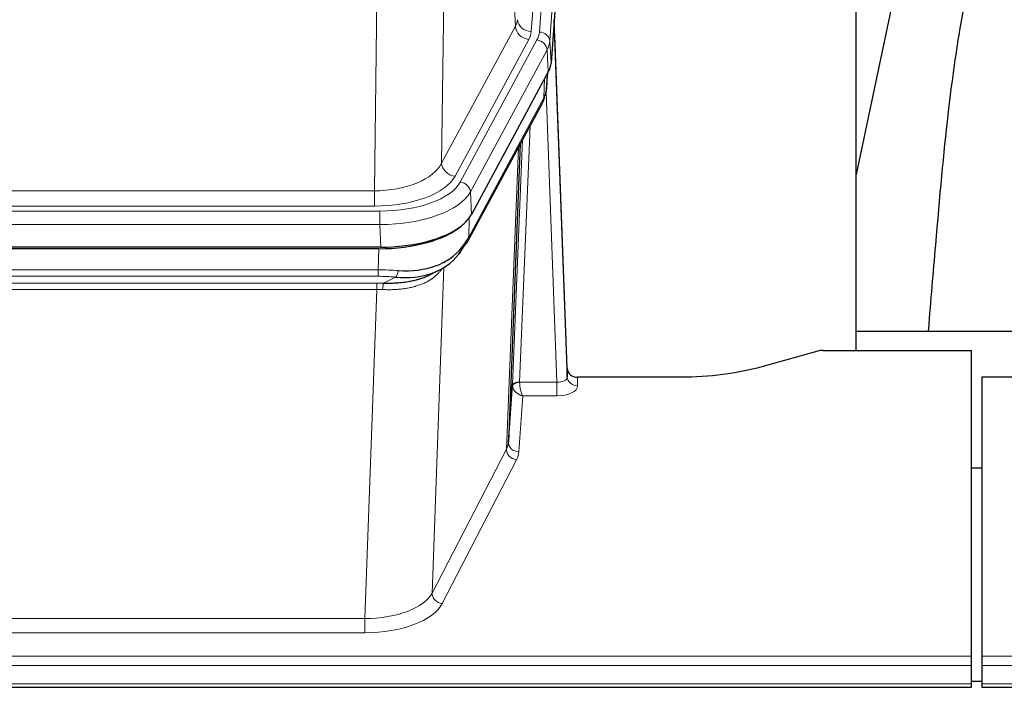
# Model space of a CAD drawing. Header units: inches. Extents: x 0 to 23760, y -13 to 16800.
# Tile 99 of 204: x 6443 to 6728, y 14093 to 14286. Entities that reach past the tile are written whole.
import ezdxf

# ---------------------------------------------------------------- set-up
doc = ezdxf.new("R2010")
doc.units = ezdxf.units.IN
doc.layers.add('254', color=7, linetype='Continuous', true_color=0xffffff)
doc.styles.add('latin_extended', font='simplex.shx')
doc.dimstyles.get("Standard").update_dxf_attribs({"dimtxt": 0.18, "dimasz": 0.18, "dimexe": 0.18, "dimexo": 0.0625, "dimgap": 0.09, "dimtad": 0, "dimtih": 1, "dimtoh": 1, "dimdec": 4, "dimzin": 0, "dimdsep": 46, "dimtxsty": 'Standard', "dimcen": 0.09, "dimadec": 0, "dimazin": 0, "dimtfac": 1, "dimtdec": 4, "dimtofl": 0, "dimtmove": 0, "dimatfit": 3, "dimfxl": 1, "dimtolj": 1, "dimtzin": 0, "dimarcsym": 0})

# ---------------------------------------------------------------- blocks, each defined once
blk = doc.blocks.new('_U1')
at = {"layer": '254', "color": 3, "linetype": 'Continuous', "lineweight": 13, "transparency": 16777216}
for p, q in [((8462.06, 14207.56), (8462.06, 10727.05)), ((1696.08, 13852.57), (1696.08, 10727.05)), ((1836.08, 10767.05), (8322.06, 10767.05))]:
    blk.add_line(p, q, dxfattribs=at)
at = {"layer": '254', "color": 3, "transparency": 16777216}
for points in [[(1836.08, 10790.38), (1836.08, 10743.72), (1696.08, 10767.05)], [(8322.06, 10743.72), (8322.06, 10790.38), (8462.06, 10767.05)]]:
    blk.add_solid(points, dxfattribs=at)
at = {"layer": 'Defpoints', "color": 0, "transparency": 16777216}
for p in [(8462.06, 14247.56), (1696.08, 13892.57), (8462.06, 10767.05)]:
    blk.add_point(p, dxfattribs=at)
at = {"layer": '254', "color": 2, "lineweight": 13, "transparency": 16777216, "insert": (4835.74, 10977.05), "char_height": 140, "attachment_point": 1, "style": 'latin_extended'}
blk.add_mtext('\\A1;6766', dxfattribs=at)
blk = doc.blocks.new('_U15')
at = {"layer": '254', "color": 3, "linetype": 'Continuous', "lineweight": 13, "transparency": 16777216}
for p, q in [((5916.64, 13380.47), (5916.64, 14373.8)), ((5373.06, 13380.47), (5956.64, 13380.47)), ((5916.64, 12874.57), (5916.64, 13240.47)), ((8014.06, 12734.57), (5876.64, 12734.57))]:
    blk.add_line(p, q, dxfattribs=at)
at = {"layer": '254', "color": 3, "transparency": 16777216}
for points in [[(5939.98, 13240.47), (5893.31, 13240.47), (5916.64, 13380.47)], [(5893.31, 12874.57), (5939.98, 12874.57), (5916.64, 12734.57)]]:
    blk.add_solid(points, dxfattribs=at)
at = {"layer": 'Defpoints', "color": 0, "transparency": 16777216}
for p in [(5333.06, 13380.47), (5916.64, 13380.47), (8054.06, 12734.57)]:
    blk.add_point(p, dxfattribs=at)
at = {"layer": '254', "color": 2, "lineweight": 13, "transparency": 16777216, "insert": (5706.64, 13943.8), "char_height": 140, "attachment_point": 1, "rotation": 90, "style": 'latin_extended'}
blk.add_mtext('\\A1;\\C2;650', dxfattribs=at)

msp = doc.modelspace()

# ---------------------------------------------------------------- linework, layer by layer
at = {"layer": '254', "color": 110, "linetype": 'Continuous', "lineweight": 13}
for p, q in [((6603.819, 14455.824), (6590.752, 14283.051)), ((6593.099, 14282.899), (6606.21, 14456.259)), ((6609.204, 14453.689), (6596.093, 14280.329)), ((6586.179, 14284.569), (6581.827, 14358.821)), ((6565.785, 14320.676), (6564.827, 14245.026)), ((6545.384, 14236.991), (6546.353, 14313.486)), ((6564.827, 14245.026), (6586.179, 14284.569)), ((6568.703, 14241.217), (6590.055, 14280.76)), ((6570.228, 14239.542), (6592.402, 14280.608)), ((6596.093, 14280.329), (6596.467, 14273.956)), ((6595.309, 14277.751), (6573.135, 14236.686)), ((6595.682, 14271.379), (6595.309, 14277.751)), ((6594.413, 14263.874), (6594.631, 14269.432)), ((6595.198, 14266.454), (6595.552, 14271.138)), ((6572.666, 14223.599), (6594.413, 14263.874)), ((6598.179, 14181.631), (6595.048, 14265.482)), ((6590.396, 14255.769), (6587.373, 14181.717)), ((6585.376, 14180.952), (6588.268, 14251.829)), ((6583.562, 14162.323), (6587.029, 14249.534)), ((6332.741, 14236.991), (6545.384, 14236.991)), ((6545.384, 14232.577), (6545.384, 14236.991)), ((6573.135, 14236.686), (6573.428, 14230.164)), ((6545.384, 14232.577), (6332.741, 14232.577)), ((6331.153, 14231.153), (6546.973, 14231.153)), ((6546.973, 14227.248), (6546.973, 14231.153)), ((6572.842, 14229.235), (6572.666, 14223.599)), ((6546.973, 14227.248), (6331.153, 14227.248)), ((6547.266, 14220.726), (6546.973, 14227.248)), ((6546.484, 14214.154), (6546.674, 14220.245)), ((6565.512, 14214.848), (6562.076, 14120.709)), ((6565.776, 14216.513), (6565.737, 14216.419)), ((6331.642, 14214.154), (6546.484, 14214.154)), ((6546.484, 14212.288), (6331.642, 14212.288)), ((6546.484, 14212.288), (6546.484, 14214.154)), ((6548.054, 14210.315), (6551.508, 14212.06)), ((6331.984, 14210.346), (6546.142, 14210.346)), ((6546.142, 14208.48), (6546.142, 14210.346)), ((6546.142, 14208.48), (6331.984, 14208.48)), ((6542.668, 14113.305), (6546.142, 14208.48)), ((6587.374, 14181.631), (6598.179, 14181.631)), ((6598.179, 14181.631), (6598.179, 14177.715)), ((6604.16, 14183.077), (6604.17, 14180.63)), ((6588.337, 14177.715), (6587.143, 14161.567)), ((6598.179, 14177.715), (6588.337, 14177.715)), ((6562.076, 14120.709), (6583.562, 14162.323)), ((6586.47, 14159.26), (6564.985, 14117.645)), ((6335.458, 14113.305), (6542.668, 14113.305)), ((6542.668, 14113.305), (6542.668, 14109.204)), ((6542.668, 14109.204), (6335.458, 14109.204)), ((6161.063, 14102.443), (6718.063, 14102.443)), ((6721.063, 14102.443), (7278.063, 14102.443)), ((6161.063, 14099.709), (6718.063, 14099.709)), ((6721.063, 14099.709), (7278.063, 14099.709)), ((6161.063, 14094.461), (6718.063, 14094.461)), ((6721.063, 14094.461), (7278.063, 14094.461))]:
    msp.add_line(p, q, dxfattribs=at)
at = {"layer": '254', "color": 2, "linetype": 'Continuous', "lineweight": 25}
for p, q in [((6609.585, 14447.41), (6596.467, 14273.956)), ((6684.723, 14190.844), (6684.723, 14379.646)), ((6703.246, 14329.565), (6684.723, 14241.671)), ((6601.161, 14185.699), (6597.404, 14286.338)), ((6597.484, 14281.944), (6601.172, 14183.162)), ((6595.682, 14271.379), (6573.428, 14230.164)), ((6595.191, 14266.34), (6595.555, 14271.142)), ((6595.369, 14270.798), (6595.198, 14266.454)), ((6595.191, 14266.34), (6595.198, 14266.454)), ((6572.306, 14222.269), (6594.054, 14262.544)), ((6587.575, 14250.544), (6584.147, 14164.334)), ((6547.266, 14220.726), (6330.86, 14220.726)), ((6546.674, 14220.245), (6331.451, 14220.245)), ((6561.372, 14212.681), (6564.165, 14214.093)), ((6684.726, 14196.417), (6756.722, 14196.417)), ((6673.607, 14190.649), (6657.442, 14186.118)), ((6675.106, 14190.844), (6718.063, 14190.844)), ((6718.063, 14102.443), (6718.063, 14190.844)), ((6601.172, 14183.162), (6601.161, 14185.699)), ((6584.147, 14164.334), (6585.376, 14180.952)), ((6634.063, 14183.077), (6604.16, 14183.077)), ((6721.063, 14183.077), (6721.063, 14102.443)), ((6833.966, 14183.077), (6721.063, 14183.077)), ((6718.063, 14156.879), (6721.063, 14156.879)), ((6718.063, 14099.709), (6718.063, 14102.443)), ((6721.063, 14102.443), (6721.063, 14099.709)), ((6718.063, 14094.461), (6718.063, 14099.709)), ((6721.063, 14099.709), (6721.063, 14094.461)), ((6721.058, 14095.137), (6718.056, 14095.137)), ((6161.063, 14093.446), (6718.063, 14093.446)), ((6718.063, 14093.446), (6718.063, 14094.461)), ((6721.063, 14094.461), (6721.063, 14093.446)), ((6721.063, 14093.446), (7278.063, 14093.446))]:
    msp.add_line(p, q, dxfattribs=at)
at = {"layer": '254', "color": 110, "linetype": 'Continuous', "lineweight": 13}
for centre, major_axis, ratio, start_param, end_param in [((6566.734, 14286.99), (-20.038, 0.241), 0.4621297, 2.903225, 3.1123764), ((6590.752, 14286.599), (3.989, -0.302), 0.8864705, 3.2608937, 4.7793301), ((6590.055, 14284.308), (3.52, -1.9), 0.8606628, 3.6289862, 5.1474227), ((6566.734, 14283.442), (-24.033, 0.005), 0.4611335, 2.8976848, 3.1068362), ((6597.484, 14279.792), (-0.214, 6.443), 0.0117452, 5.0526437, 5.774114), ((6569.081, 14283.289), (-24.033, 0.005), 0.4611335, 2.8976848, 3.1068362), ((6592.402, 14277.947), (2.64, -1.425), 0.8606628, 0.4873936, 2.00583), ((6593.099, 14280.238), (2.991, -0.226), 0.8864705, 0.119301, 1.6377375), ((6569.081, 14280.628), (27.028, 0.171), 0.4605351, 6.0362132, 6.2453646), ((6594.485, 14281.853), (2.998, 0.112), 0.4302668, 5.7021495, 6.2671208), ((6590.534, 14264.445), (3.52, -1.9), 0.8606628, 0.0000038, 0.4001271), ((6567.403, 14246.665), (27.539, 20.422), 0.1820479, 5.9117309, 5.943711), ((6545.464, 14247.598), (20.002, 0.126), 0.5302672, 4.7050812, 6.0263936), ((6568.703, 14244.765), (-3.52, 1.9), 0.8606628, 0.4873936, 2.00583), ((6545.464, 14244.05), (24.002, 0.049), 0.477994, 4.708097, 6.0294094), ((6546.922, 14242.25), (-24.02, 0.03), 0.4619935, 1.5735185, 2.8978281), ((6570.228, 14236.881), (2.64, -1.425), 0.8606628, 0.4873936, 2.00583), ((6546.922, 14239.589), (27.018, 0.111), 0.4567867, 4.7124116, 6.0367213), ((6568.787, 14224.169), (3.52, -1.9), 0.8606628, 0.0000038, 0.4001271), ((6545.834, 14206.72), (27.015, 0.091), 0.2751837, 1.3250001, 1.545831), ((6545.834, 14202.884), (23.017, 0.318), 0.4083138, 1.3161001, 1.5369309), ((6551.508, 14215.895), (-0.368, -3.983), 0.2964475, 0.3019504, 1.0888865), ((6545.352, 14200.533), (24.025, 0.387), 0.4081205, 1.4515092, 1.5313568), ((6548.054, 14206.479), (0.131, 3.998), 0.1099517, 0.2897867, 1.0584981), ((6545.352, 14196.698), (20.023, 0.877), 0.5868265, 1.4258227, 1.5056703), ((6588.373, 14180.825), (-2.996, 0.15), 0.8842154, 0.0089587, 0.1047242), ((6587.373, 14180.856), (1.998, -0.082), 0.4302193, 1.5883537, 3.1255299), ((6587.374, 14180.77), (-1.996, -0.13), 0.4297663, 4.6843512, 6.2157251), ((6588.337, 14180.339), (-2.669, 1.608), 0.8008031, 0.5106166, 2.0203264), ((6588.373, 14181.686), (1.001, 0.011), 0.9036686, 3.0949665, 3.1907321), ((6588.337, 14180.339), (-0.506, 2.997), 0.2740591, 1.0794715, 2.5891813), ((6598.167, 14183.253), (-3.004, 0.138), 0.5390598, 1.5996723, 3.1704686), ((6598.167, 14180.63), (-6.003, 0.008), 0.4854373, 1.5734916, 3.1442879), ((6604.17, 14183.253), (-3, -0.013), 0.8746179, 0.0299147, 1.5670846), ((6564.144, 14164.589), (20.016, 0.121), 0.4848834, 6.0350943, 6.2444185), ((6587.143, 14164.191), (2.992, -0.221), 0.8740585, 3.1714428, 4.7769181), ((6586.47, 14161.884), (2.666, -1.376), 0.8484453, 3.5215353, 5.1252561), ((6564.144, 14161.965), (23.014, 0.002), 0.4845187, 6.038018, 6.2473422), ((6542.661, 14122.979), (20.013, 0.104), 0.483363, 4.7101919, 6.0355739), ((6564.985, 14120.269), (2.666, -1.376), 0.8484453, 3.5215353, 5.1252561), ((6542.661, 14120.355), (-23.012, 0.004), 0.4845836, 1.5711584, 2.8965404)]:
    msp.add_ellipse(centre, major_axis=major_axis, ratio=ratio, start_param=start_param, end_param=end_param, dxfattribs=at)
at = {"layer": '254', "color": 2, "linetype": 'Continuous', "lineweight": 25}
for centre, major_axis, ratio, start_param, end_param in [((6569.447, 14274.396), (-27.037, 0.006), 0.4611335, 2.8976848, 3.1068362), ((6568.554, 14275.941), (-26.161, 11.46), 0.4493681, 3.1218709, 3.267222), ((6567.403, 14246.665), (27.174, 22.247), 0.2659525, 6.0029113, 6.0348914), ((6590.7, 14264.765), (3.584, -1.776), 0.8816114, 6.2824956, 6.6531678), ((6547.208, 14233.211), (-27.023, 0.034), 0.4619935, 2.6128783, 2.8978281), ((6546.649, 14232.72), (-27.01, 0.015), 0.4618579, 1.5720062, 2.656), ((6547.208, 14233.211), (-27.023, 0.034), 0.4619935, 1.5735185, 2.6128783), ((6545.834, 14206.72), (27.355, 20.182), 0.1876908, 5.6857719, 5.9066027), ((6546.737, 14235.537), (-25.329, 12.681), 0.6929209, 2.1169098, 3.0007467), ((6548.53, 14203.857), (23.434, 19.972), 0.1471226, 5.6997031, 5.9205339), ((6567.01, 14221.488), (3.195, -2.407), 0.6715965, 6.033487, 6.820423), ((6568.787, 14224.169), (3.52, -1.9), 0.8606628, 5.9153676, 6.2831892), ((6546.737, 14235.537), (-23.359, 16.381), 0.7286412, 2.2260513, 3.1098882), ((6568.909, 14213.997), (-3.388, 2.127), 0.8041825, 6.1083502, 6.2835535), ((6675.109, 14189.387), (-3, 0.002), 0.4856498, 4.7136997, 5.2369038), ((6604.16, 14185.79), (-3, 0.002), 0.9042699, 0.0343167, 1.5714866)]:
    msp.add_ellipse(centre, major_axis=major_axis, ratio=ratio, start_param=start_param, end_param=end_param, dxfattribs=at)
for points, knots in [([(6732.584, 14329.626), (6730.707, 14327.146), (6724.105, 14317.227), (6717.471, 14299.399), (6714.282, 14282.349), (6710.889, 14258.297), (6708.196, 14228.139), (6706.229, 14205.217), (6705.572, 14196.6), (6705.56, 14196.441)], [0, 0, 0, 0, 0.0518113, 0.2036205, 0.372795, 0.587921, 0.850882, 0.9972478, 1, 1, 1, 1]), ([(6548.054, 14210.315), (6548.572, 14210.305), (6549.088, 14210.303), (6550.113, 14210.316), (6550.623, 14210.33), (6551.257, 14210.36), (6551.384, 14210.367), (6551.637, 14210.381), (6551.763, 14210.389), (6552.14, 14210.413), (6552.389, 14210.432), (6553.131, 14210.497), (6553.618, 14210.549), (6554.577, 14210.674), (6555.049, 14210.746), (6555.977, 14210.912), (6556.434, 14211.006), (6557.108, 14211.162), (6557.33, 14211.217), (6557.661, 14211.304), (6557.771, 14211.334), (6557.935, 14211.38), (6557.99, 14211.395), (6558.098, 14211.426), (6558.585, 14211.567), (6559.053, 14211.72), (6559.859, 14212.012), (6560.557, 14212.29), (6561.211, 14212.599), (6561.492, 14212.742)], [0, 0, 0, 0, 0.1020877, 0.1020877, 0.2041754, 0.2041754, 0.2296973, 0.2296973, 0.2552192, 0.2552192, 0.3062631, 0.3062631, 0.4083508, 0.4083508, 0.5104385, 0.5104385, 0.6125262, 0.6125262, 0.66357, 0.66357, 0.6890919, 0.6890919, 0.7018529, 0.7018529, 0.7146139, 0.8167015, 0.8167015, 0.9187892, 1, 1, 1, 1]), ([(6657.442, 14186.118), (6653.909, 14185.128), (6650.107, 14184.364), (6642.224, 14183.338), (6638.144, 14183.077), (6634.063, 14183.077)], [0, 0, 0, 0, 0.5, 0.5, 1, 1, 1, 1])]:
    msp.add_open_spline(points, degree=3, knots=knots, dxfattribs=at)
msp.add_open_spline([(6594.054, 14262.544), (6594.174, 14262.767), (6594.284, 14262.989)], degree=2, dxfattribs=at)
at = {"layer": '254', "color": 110, "linetype": 'Continuous', "lineweight": 13}
msp.add_open_spline([(6565.115, 14214.722), (6564.959, 14214.47), (6564.787, 14214.221), (6564.412, 14213.731), (6564.208, 14213.491), (6563.77, 14213.019), (6563.536, 14212.789), (6563.036, 14212.339), (6562.77, 14212.12), (6562.348, 14211.801), (6562.203, 14211.696), (6561.98, 14211.541), (6561.905, 14211.49), (6561.752, 14211.389), (6561.676, 14211.339), (6561.287, 14211.093), (6560.964, 14210.906), (6560.294, 14210.55), (6559.601, 14210.214), (6558.859, 14209.917), (6558.094, 14209.639), (6557.699, 14209.511), (6557.241, 14209.377), (6557.19, 14209.363), (6557.087, 14209.334), (6557.036, 14209.319), (6556.881, 14209.277), (6556.57, 14209.194), (6556.255, 14209.118), (6555.62, 14208.974), (6555.19, 14208.889), (6554.315, 14208.741), (6553.871, 14208.677), (6552.97, 14208.571), (6552.512, 14208.529), (6551.815, 14208.479), (6551.581, 14208.465), (6551.227, 14208.448), (6551.108, 14208.443), (6550.871, 14208.434), (6550.752, 14208.43), (6550.155, 14208.413), (6549.675, 14208.409), (6548.71, 14208.418), (6548.224, 14208.431), (6547.735, 14208.452)], degree=3, knots=[0, 0, 0, 0, 0.0625, 0.0625, 0.125, 0.125, 0.1875, 0.1875, 0.25, 0.25, 0.28125, 0.28125, 0.296875, 0.296875, 0.3125, 0.3125, 0.375, 0.375, 0.4375, 0.5, 0.5, 0.5625, 0.5625, 0.5703125, 0.5703125, 0.578125, 0.578125, 0.59375, 0.625, 0.625, 0.6875, 0.6875, 0.75, 0.75, 0.8125, 0.8125, 0.84375, 0.84375, 0.859375, 0.859375, 0.875, 0.875, 0.9375, 0.9375, 1, 1, 1, 1], dxfattribs=at)

# ---------------------------------------------------------------- dimensions: what is measured, and where the dimension line sits
at = {"layer": '254', "color": 2, "linetype": 'Continuous', "lineweight": 13}
dim = msp.add_linear_dim(base=(5916.643, 13380.472), p1=(8054.063, 12734.567), p2=(5333.063, 13380.472), angle=90, text='\\C2;650', dimstyle='Standard', override={"dimscale": 40, "dimtxt": 3.5, "dimasz": 3.5, "dimexe": 1, "dimexo": 1, "dimgap": 1.75, "dimtad": 1, "dimtih": 0, "dimtoh": 0, "dimdec": 2, "dimlfac": 0.025, "dimzin": 8, "dimdsep": 46, "dimlunit": 2, "dimpost": '', "dimtxsty": 'latin_extended', "dimsah": 1, "dimse1": 0, "dimse2": 0, "dimsd1": 0, "dimsd2": 0, "dimclrd": 3, "dimclre": 3, "dimclrt": 2, "dimtol": 0, "dimtm": -0.1, "dimtfac": 0.714286, "dimtdec": 3, "dimtofl": 1, "dimtmove": 0, "dimtzin": 8, "dimlwd": 13, "dimlwe": 13}, dxfattribs=at)
dim.commit()
dim.dimension.update_dxf_attribs({"geometry": '_U15', "text_midpoint": (5916.643, 14123.805), "dimtype": 160})
dim = msp.add_linear_dim(base=(8462.063, 10767.048), p1=(1696.083, 13892.567), p2=(8462.063, 14247.559), dimstyle='Standard', override={"dimscale": 40, "dimtxt": 3.5, "dimasz": 3.5, "dimexe": 1, "dimexo": 1, "dimgap": 1.75, "dimtad": 1, "dimtih": 1, "dimtoh": 0, "dimdec": 0, "dimlfac": 1, "dimzin": 8, "dimdsep": 46, "dimlunit": 2, "dimtxsty": 'latin_extended', "dimsah": 1, "dimse1": 0, "dimse2": 0, "dimsd1": 0, "dimsd2": 0, "dimclrd": 3, "dimclre": 3, "dimclrt": 2, "dimtol": 0, "dimtm": -0.1, "dimtfac": 0.714286, "dimtdec": 3, "dimtofl": 1, "dimtmove": 0, "dimtzin": 8, "dimlwd": 13, "dimlwe": 13}, dxfattribs=at)
dim.commit()
dim.dimension.update_dxf_attribs({"geometry": '_U1', "text_midpoint": (5079.073, 10767.048), "dimtype": 160})

doc.saveas('drawing.dxf')
